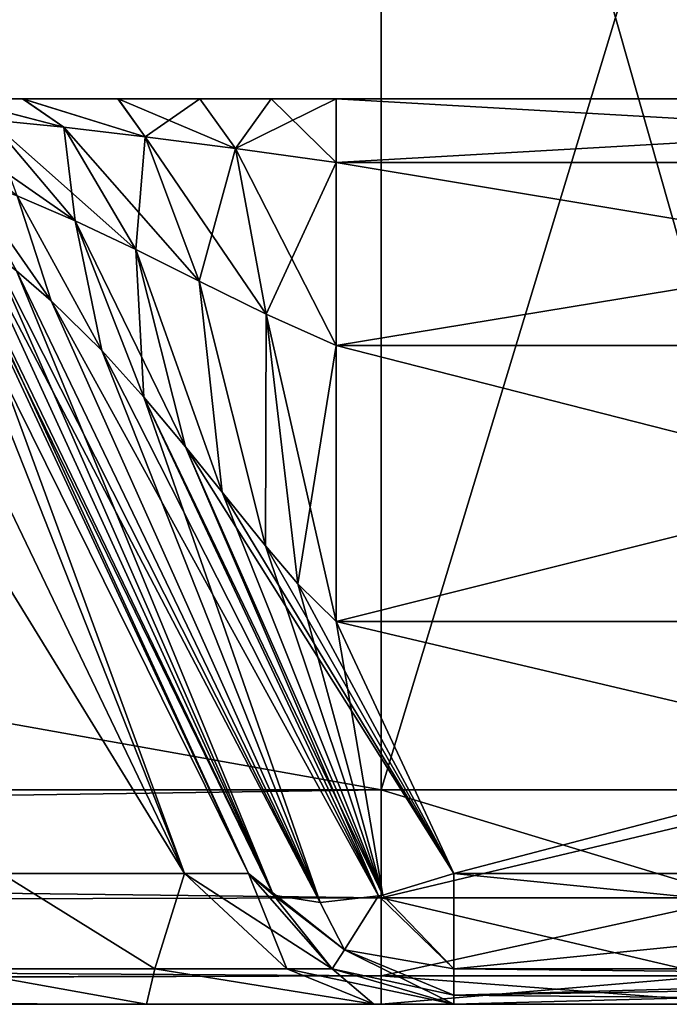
# Model space of a CAD drawing. Header units: millimetres. Extents: x -96 to 96, y -34 to 18.
# Tile 174 of 192: x 73.2 to 74.64, y -32 to -29.83. Entities that reach past the tile are written whole.
import ezdxf

# ---------------------------------------------------------------- set-up
doc = ezdxf.new("R2010")
doc.units = ezdxf.units.MM
doc.header["$LTSCALE"] = 65.185185
for name, color, linetype in [('103', 7, 'CONTINUOUS'), ('104', 7, 'CONTINUOUS'), ('194', 7, 'CONTINUOUS'), ('202', 7, 'CONTINUOUS'), ('218', 7, 'CONTINUOUS'), ('238', 7, 'CONTINUOUS'), ('274', 7, 'CONTINUOUS'), ('285', 7, 'CONTINUOUS'), ('289', 7, 'CONTINUOUS'), ('297', 7, 'CONTINUOUS'), ('311', 7, 'CONTINUOUS'), ('312', 7, 'CONTINUOUS'), ('313', 7, 'CONTINUOUS'), ('359', 7, 'CONTINUOUS'), ('360', 7, 'CONTINUOUS'), ('361', 7, 'CONTINUOUS'), ('396', 7, 'CONTINUOUS'), ('397', 7, 'CONTINUOUS'), ('400', 7, 'CONTINUOUS'), ('401', 7, 'CONTINUOUS'), ('402', 7, 'CONTINUOUS'), ('403', 7, 'CONTINUOUS'), ('404', 7, 'CONTINUOUS'), ('412', 7, 'CONTINUOUS'), ('413', 7, 'CONTINUOUS'), ('414', 7, 'CONTINUOUS'), ('430', 7, 'CONTINUOUS'), ('431', 7, 'CONTINUOUS')]:
    doc.layers.add(name, color=color, linetype=linetype)

msp = doc.modelspace()

# ---------------------------------------------------------------- linework, layer by layer
at = {"layer": '103', "color": 7, "linetype": 'Continuous'}
for points in [[(73.2073, -30, 4.0525), (73.0563, -30, 4.2064), (73.0577, -30, -4.2049), (73.2073, -30, 4.0525)], [(73.2084, -30, -4.0514), (73.2073, -30, 4.0525), (73.0577, -30, -4.2049), (73.2084, -30, -4.0514)], [(73.4182, -30, 3.8872), (73.2073, -30, 4.0525), (73.2084, -30, -4.0514), (73.4182, -30, 3.8872)], [(73.4189, -30, -3.8868), (73.4182, -30, 3.8872), (73.2084, -30, -4.0514), (73.4189, -30, -3.8868)], [(73.5992, -30, 3.7902), (73.4182, -30, 3.8872), (73.4189, -30, -3.8868), (73.5992, -30, 3.7902)], [(73.5996, -30, -3.79), (73.5992, -30, 3.7902), (73.4189, -30, -3.8868), (73.5996, -30, -3.79)], [(73.757, -30, 3.7408), (73.5992, -30, 3.7902), (73.5996, -30, -3.79), (73.757, -30, 3.7408)], [(73.7572, -30, -3.7407), (73.757, -30, 3.7408), (73.5996, -30, -3.79), (73.7572, -30, -3.7407)], [(73.9008, -30, 3.7259), (73.757, -30, 3.7408), (73.9008, -30, -3.7259), (73.9008, -30, 3.7259)], [(73.9008, -30, -3.7259), (73.757, -30, 3.7408), (73.7572, -30, -3.7407), (73.9008, -30, -3.7259)], [(76.3673, -30, 3.7259), (73.9008, -30, 3.7259), (76.3673, -30, -3.7259), (76.3673, -30, 3.7259)], [(76.3673, -30, -3.7259), (73.9008, -30, 3.7259), (73.9008, -30, -3.7259), (76.3673, -30, -3.7259)]]:
    msp.add_3dface(points, dxfattribs=at)
at = {"layer": '104', "color": 7, "linetype": 'Continuous'}
for points in [[(54.7534, -32, -22.7624), (74, -32, -22.7624), (55.0034, -32, -22.6955), (54.7534, -32, -22.7624)], [(74, -32, 22.7624), (54.7534, -32, 22.7624), (71.8417, -32, 20.6603), (74, -32, 22.7624)], [(55.0034, -32, -22.6955), (74, -32, -22.7624), (55.1864, -32, -22.5124), (55.0034, -32, -22.6955)], [(55.1864, -32, -22.5124), (74, -32, -22.7624), (55.2534, -32, -22.2624), (55.1864, -32, -22.5124)], [(74, -32, -22.7624), (59.1524, -32, -20.6603), (55.2534, -32, -22.2624), (74, -32, -22.7624)], [(71.8417, -32, -20.6603), (59.1524, -32, -20.6603), (74, -32, -22.7624), (71.8417, -32, -20.6603)], [(72.7289, -32, -20.4838), (71.8417, -32, -20.6603), (74, -32, -22.7624), (72.7289, -32, -20.4838)], [(72.7289, -32, 20.4838), (74, -32, 22.7624), (71.8417, -32, 20.6603), (72.7289, -32, 20.4838)], [(73.4812, -32, -19.9812), (72.7289, -32, -20.4838), (74, -32, -22.7624), (73.4812, -32, -19.9812)], [(73.4812, -32, 19.9812), (74, -32, 22.7624), (72.7289, -32, 20.4838), (73.4812, -32, 19.9812)], [(73.9838, -32, -19.2289), (73.4812, -32, -19.9812), (74, -32, -22.7624), (73.9838, -32, -19.2289)], [(73.9838, -32, 19.2289), (74, -32, 22.7624), (73.4812, -32, 19.9812), (73.9838, -32, 19.2289)], [(74.1603, -32, -18.3417), (73.9838, -32, -19.2289), (74, -32, -22.7624), (74.1603, -32, -18.3417)], [(74.1603, -32, 18.3417), (74, -32, 22.7624), (73.9838, -32, 19.2289), (74.1603, -32, 18.3417)], [(74.8213, -32, -22.6081), (74.1603, -32, -18.3417), (74, -32, -22.7624), (74.8213, -32, -22.6081)], [(74.8213, -32, 22.6081), (74, -32, 22.7624), (74.1603, -32, 18.3417), (74.8213, -32, 22.6081)], [(76.0311, -32, -21.4967), (74.1603, -32, -6.2512), (75.5306, -32, -22.1661), (76.0311, -32, -21.4967)], [(76.2624, -32, -6.2512), (74.1603, -32, -6.2512), (76.2624, -32, -11.1264), (76.2624, -32, -6.2512)], [(74.1603, -32, -6.2512), (74.1603, -32, -18.3417), (74.8213, -32, -22.6081), (74.1603, -32, -6.2512)], [(75.5306, -32, -22.1661), (74.1603, -32, -6.2512), (74.8213, -32, -22.6081), (75.5306, -32, -22.1661)], [(76.2624, -32, 6.2512), (74.8213, -32, 22.6081), (74.1603, -32, 18.3417), (76.2624, -32, 6.2512)], [(74.1603, -32, 6.2512), (76.2624, -32, 6.2512), (74.1603, -32, 18.3417), (74.1603, -32, 6.2512)], [(74.1603, -32, -6.2512), (76.1, -32, -16), (76.2624, -32, -11.1264), (74.1603, -32, -6.2512)], [(76.1, -32, -16), (74.1603, -32, -6.2512), (76.0311, -32, -21.4967), (76.1, -32, -16)]]:
    msp.add_3dface(points, dxfattribs=at)
at = {"layer": '194', "color": 7, "linetype": 'Continuous'}
for points in [[(74, -31.5262, -23.2618), (54.25, -31.5262, -23.2618), (74, -28, -23.4466), (74, -31.5262, -23.2618)], [(54.25, -31.5262, -23.2618), (54.25, -28, -23.4466), (74, -28, -23.4466), (54.25, -31.5262, -23.2618)]]:
    msp.add_3dface(points, dxfattribs=at)
at = {"layer": '202', "color": 7, "linetype": 'Continuous'}
for points in [[(74, -31.5262, -23.2618), (74, -28, -23.4466), (75.0697, -28, -23.2455), (74, -31.5262, -23.2618)], [(75.0026, -31.5262, -23.0734), (74, -31.5262, -23.2618), (75.0697, -28, -23.2455), (75.0026, -31.5262, -23.0734)]]:
    msp.add_3dface(points, dxfattribs=at)
at = {"layer": '218', "color": 7, "linetype": 'Continuous'}
for points in [[(74, -31.5262, 23.2618), (75.0026, -31.5262, 23.0734), (74, -28, 23.4466), (74, -31.5262, 23.2618)], [(74, -28, 23.4466), (75.0026, -31.5262, 23.0734), (75.0697, -28, 23.2455), (74, -28, 23.4466)]]:
    msp.add_3dface(points, dxfattribs=at)
at = {"layer": '238', "color": 7, "linetype": 'Continuous'}
for points in [[(74, -31.5262, 23.2618), (74, -28, 23.4466), (54.25, -28, 23.4466), (74, -31.5262, 23.2618)], [(74, -31.5262, 23.2618), (54.25, -28, 23.4466), (54.25, -31.5262, 23.2618), (74, -31.5262, 23.2618)]]:
    msp.add_3dface(points, dxfattribs=at)
at = {"layer": '274', "color": 7, "linetype": 'Continuous'}
for points in [[(54.25, -31.8106, -23.1543), (54.25, -31.5262, -23.2618), (74, -31.765, -23.1865), (54.25, -31.8106, -23.1543)], [(54.25, -31.5262, -23.2618), (74, -31.5262, -23.2618), (74, -31.765, -23.1865), (54.25, -31.5262, -23.2618)], [(74, -31.9374, -23.0046), (54.25, -31.8106, -23.1543), (74, -31.765, -23.1865), (74, -31.9374, -23.0046)], [(54.25, -31.9802, -22.9019), (54.25, -31.8106, -23.1543), (74, -31.9374, -23.0046), (54.25, -31.9802, -22.9019)], [(74, -32, -22.7624), (54.25, -31.9802, -22.9019), (74, -31.9374, -23.0046), (74, -32, -22.7624)], [(74, -32, -22.7624), (54.7534, -32, -22.7624), (54.25, -31.9802, -22.9019), (74, -32, -22.7624)]]:
    msp.add_3dface(points, dxfattribs=at)
at = {"layer": '285', "color": 7, "linetype": 'Continuous'}
for points in [[(74, -31.5262, 23.2618), (54.25, -31.5262, 23.2618), (54.25, -31.8106, 23.1543), (74, -31.5262, 23.2618)], [(74, -31.5262, 23.2618), (54.25, -31.8106, 23.1543), (74, -31.765, 23.1865), (74, -31.5262, 23.2618)], [(74, -31.765, 23.1865), (54.25, -31.8106, 23.1543), (74, -31.9374, 23.0046), (74, -31.765, 23.1865)], [(54.25, -31.8106, 23.1543), (54.25, -31.9802, 22.9019), (74, -31.9374, 23.0046), (54.25, -31.8106, 23.1543)], [(54.25, -31.9802, 22.9019), (54.75, -32, 22.7624), (74, -31.9374, 23.0046), (54.25, -31.9802, 22.9019)], [(54.75, -32, 22.7624), (54.7534, -32, 22.7624), (74, -31.9374, 23.0046), (54.75, -32, 22.7624)], [(54.7534, -32, 22.7624), (74, -32, 22.7624), (74, -31.9374, 23.0046), (54.7534, -32, 22.7624)]]:
    msp.add_3dface(points, dxfattribs=at)
at = {"layer": '289', "color": 7, "linetype": 'Continuous'}
for points in [[(74, -31.765, -23.1865), (75.0026, -31.5262, -23.0734), (74.7868, -31.7649, -23.0687), (74, -31.765, -23.1865)], [(74, -31.5262, -23.2618), (75.0026, -31.5262, -23.0734), (74, -31.765, -23.1865), (74, -31.5262, -23.2618)], [(74.7335, -31.9374, -22.8949), (74, -31.9374, -23.0046), (74.7868, -31.7649, -23.0687), (74.7335, -31.9374, -22.8949)], [(74, -31.9374, -23.0046), (74, -31.765, -23.1865), (74.7868, -31.7649, -23.0687), (74, -31.9374, -23.0046)], [(74, -32, -22.7624), (74, -31.9374, -23.0046), (74.7335, -31.9374, -22.8949), (74, -32, -22.7624)], [(74.8213, -32, -22.6081), (74, -32, -22.7624), (74.7335, -31.9374, -22.8949), (74.8213, -32, -22.6081)]]:
    msp.add_3dface(points, dxfattribs=at)
at = {"layer": '297', "color": 7, "linetype": 'Continuous'}
for points in [[(74, -31.5262, 23.2618), (74, -31.765, 23.1865), (74.7867, -31.765, 23.0687), (74, -31.5262, 23.2618)], [(75.0026, -31.5262, 23.0734), (74, -31.5262, 23.2618), (74.7867, -31.765, 23.0687), (75.0026, -31.5262, 23.0734)], [(74, -31.765, 23.1865), (74.7335, -31.9374, 22.8948), (74.7867, -31.765, 23.0687), (74, -31.765, 23.1865)], [(74, -31.765, 23.1865), (74, -31.9374, 23.0046), (74.7335, -31.9374, 22.8948), (74, -31.765, 23.1865)], [(74, -31.9374, 23.0046), (74.8213, -32, 22.6081), (74.7335, -31.9374, 22.8948), (74, -31.9374, 23.0046)], [(74, -32, 22.7624), (74.8213, -32, 22.6081), (74, -31.9374, 23.0046), (74, -32, 22.7624)]]:
    msp.add_3dface(points, dxfattribs=at)
at = {"layer": '311', "color": 7, "linetype": 'Continuous'}
for points in [[(73.5651, -31.7113, 19.0556), (73.1608, -31.7113, 19.6608), (72.8827, -30.2887, 18.9427), (73.5651, -31.7113, 19.0556)], [(73.0028, -30.2887, 18.6528), (73.5651, -31.7113, 19.0556), (72.8827, -30.2887, 18.9427), (73.0028, -30.2887, 18.6528)], [(73.0437, -30.2887, 18.3417), (73.5651, -31.7113, 19.0556), (73.0028, -30.2887, 18.6528), (73.0437, -30.2887, 18.3417)], [(73.7071, -31.7113, 18.3417), (73.5651, -31.7113, 19.0556), (73.0437, -30.2887, 18.3417), (73.7071, -31.7113, 18.3417)]]:
    msp.add_3dface(points, dxfattribs=at)
at = {"layer": '312', "color": 7, "linetype": 'Continuous'}
for points in [[(73.7071, -31.7113, 18.3417), (73.0437, -30.2887, 18.3417), (73.0437, -30.2887, 5.5878), (73.7071, -31.7113, 18.3417)], [(73.7071, -31.7113, 18.3417), (73.0437, -30.2887, 5.5878), (73.7071, -31.7113, 6.2512), (73.7071, -31.7113, 18.3417)], [(73.7071, -31.7113, -18.3417), (73.7071, -31.7113, -6.2512), (73.0437, -30.2887, -18.3417), (73.7071, -31.7113, -18.3417)], [(73.0437, -30.2887, -18.3417), (73.7071, -31.7113, -6.2512), (73.0437, -30.2887, -5.5878), (73.0437, -30.2887, -18.3417)]]:
    msp.add_3dface(points, dxfattribs=at)
at = {"layer": '313', "color": 7, "linetype": 'Continuous'}
for points in [[(73.1608, -31.7113, -19.6608), (73.5651, -31.7113, -19.0556), (72.6917, -30.2887, -19.1917), (73.1608, -31.7113, -19.6608)], [(72.6917, -30.2887, -19.1917), (73.5651, -31.7113, -19.0556), (72.8827, -30.2887, -18.9427), (72.6917, -30.2887, -19.1917)], [(72.8827, -30.2887, -18.9427), (73.5651, -31.7113, -19.0556), (73.0028, -30.2887, -18.6528), (72.8827, -30.2887, -18.9427)], [(73.5651, -31.7113, -19.0556), (73.7071, -31.7113, -18.3417), (73.0028, -30.2887, -18.6528), (73.5651, -31.7113, -19.0556)], [(73.7071, -31.7113, -18.3417), (73.0437, -30.2887, -18.3417), (73.0028, -30.2887, -18.6528), (73.7071, -31.7113, -18.3417)]]:
    msp.add_3dface(points, dxfattribs=at)
at = {"layer": '359', "color": 7, "linetype": 'Continuous'}
for points in [[(73.1608, -31.7113, -19.6608), (73.0466, -31.9217, -20.0001), (73.5001, -31.9217, -19.5466), (73.1608, -31.7113, -19.6608)], [(73.5651, -31.7113, -19.0556), (73.1608, -31.7113, -19.6608), (73.5001, -31.9217, -19.5466), (73.5651, -31.7113, -19.0556)], [(73.5651, -31.7113, -19.0556), (73.5001, -31.9217, -19.5466), (73.7913, -31.9217, -18.9752), (73.5651, -31.7113, -19.0556)], [(73.5651, -31.7113, -19.0556), (73.7913, -31.9217, -18.9752), (73.8916, -31.9217, -18.3417), (73.5651, -31.7113, -19.0556)], [(73.7071, -31.7113, -18.3417), (73.5651, -31.7113, -19.0556), (73.8916, -31.9217, -18.3417), (73.7071, -31.7113, -18.3417)], [(72.7289, -32, -20.4838), (73.4812, -32, -19.9812), (73.0466, -31.9217, -20.0001), (72.7289, -32, -20.4838)], [(73.0466, -31.9217, -20.0001), (73.4812, -32, -19.9812), (73.5001, -31.9217, -19.5466), (73.0466, -31.9217, -20.0001)], [(73.4812, -32, -19.9812), (73.9838, -32, -19.2289), (73.5001, -31.9217, -19.5466), (73.4812, -32, -19.9812)], [(73.5001, -31.9217, -19.5466), (73.9838, -32, -19.2289), (73.7913, -31.9217, -18.9752), (73.5001, -31.9217, -19.5466)], [(73.9838, -32, -19.2289), (74.1603, -32, -18.3417), (73.7913, -31.9217, -18.9752), (73.9838, -32, -19.2289)], [(73.7913, -31.9217, -18.9752), (74.1603, -32, -18.3417), (73.8916, -31.9217, -18.3417), (73.7913, -31.9217, -18.9752)]]:
    msp.add_3dface(points, dxfattribs=at)
at = {"layer": '360', "color": 7, "linetype": 'Continuous'}
for points in [[(73.7071, -31.7113, 18.3417), (73.8916, -31.9217, 6.2512), (73.8916, -31.9217, 18.3417), (73.7071, -31.7113, 18.3417)], [(73.7071, -31.7113, -6.2512), (73.8916, -31.9217, -18.3417), (73.8916, -31.9217, -6.2512), (73.7071, -31.7113, -6.2512)], [(73.7071, -31.7113, 18.3417), (73.7071, -31.7113, 6.2512), (73.8916, -31.9217, 6.2512), (73.7071, -31.7113, 18.3417)], [(73.7071, -31.7113, -6.2512), (73.7071, -31.7113, -18.3417), (73.8916, -31.9217, -18.3417), (73.7071, -31.7113, -6.2512)], [(73.8916, -31.9217, -18.3417), (74.1603, -32, -18.3417), (73.8916, -31.9217, -6.2512), (73.8916, -31.9217, -18.3417)], [(74.1603, -32, -18.3417), (74.1603, -32, -6.2512), (73.8916, -31.9217, -6.2512), (74.1603, -32, -18.3417)], [(74.1603, -32, 6.2512), (74.1603, -32, 18.3417), (73.8916, -31.9217, 18.3417), (74.1603, -32, 6.2512)], [(73.8916, -31.9217, 6.2512), (74.1603, -32, 6.2512), (73.8916, -31.9217, 18.3417), (73.8916, -31.9217, 6.2512)]]:
    msp.add_3dface(points, dxfattribs=at)
at = {"layer": '361', "color": 7, "linetype": 'Continuous'}
for points in [[(73.1608, -31.7113, 19.6608), (73.5001, -31.9217, 19.5466), (73.0466, -31.9217, 20.0001), (73.1608, -31.7113, 19.6608)], [(73.1608, -31.7113, 19.6608), (73.5651, -31.7113, 19.0556), (73.5001, -31.9217, 19.5466), (73.1608, -31.7113, 19.6608)], [(73.5651, -31.7113, 19.0556), (73.7913, -31.9217, 18.9752), (73.5001, -31.9217, 19.5466), (73.5651, -31.7113, 19.0556)], [(73.5651, -31.7113, 19.0556), (73.7071, -31.7113, 18.3417), (73.7913, -31.9217, 18.9752), (73.5651, -31.7113, 19.0556)], [(73.7071, -31.7113, 18.3417), (73.8916, -31.9217, 18.3417), (73.7913, -31.9217, 18.9752), (73.7071, -31.7113, 18.3417)], [(73.4812, -32, 19.9812), (72.7289, -32, 20.4838), (73.0466, -31.9217, 20.0001), (73.4812, -32, 19.9812)], [(73.5001, -31.9217, 19.5466), (73.4812, -32, 19.9812), (73.0466, -31.9217, 20.0001), (73.5001, -31.9217, 19.5466)], [(73.9838, -32, 19.2289), (73.4812, -32, 19.9812), (73.5001, -31.9217, 19.5466), (73.9838, -32, 19.2289)], [(73.7913, -31.9217, 18.9752), (73.9838, -32, 19.2289), (73.5001, -31.9217, 19.5466), (73.7913, -31.9217, 18.9752)], [(73.8916, -31.9217, 18.3417), (73.9838, -32, 19.2289), (73.7913, -31.9217, 18.9752), (73.8916, -31.9217, 18.3417)], [(74.1603, -32, 18.3417), (73.9838, -32, 19.2289), (73.8916, -31.9217, 18.3417), (74.1603, -32, 18.3417)]]:
    msp.add_3dface(points, dxfattribs=at)
at = {"layer": '396', "color": 7, "linetype": 'Continuous'}
for points in [[(76.2916, -31.1548, 5.5385), (74.1603, -31.7113, 5.798), (73.9008, -31.1548, 5.5385), (76.2916, -31.1548, 5.5385)], [(76.2624, -31.7113, 5.798), (74.1603, -31.7113, 5.798), (76.2916, -31.1548, 5.5385), (76.2624, -31.7113, 5.798)]]:
    msp.add_3dface(points, dxfattribs=at)
at = {"layer": '397', "color": 7, "linetype": 'Continuous'}
for points in [[(73.9008, -31.1548, -5.5385), (76.2624, -31.7113, -5.798), (76.2916, -31.1548, -5.5385), (73.9008, -31.1548, -5.5385)], [(74.1603, -31.7113, -5.798), (76.2624, -31.7113, -5.798), (73.9008, -31.1548, -5.5385), (74.1603, -31.7113, -5.798)]]:
    msp.add_3dface(points, dxfattribs=at)
at = {"layer": '400', "color": 7, "linetype": 'Continuous'}
for points in [[(73.9008, -30, 3.7259), (76.3673, -30, 3.7259), (76.358, -30.1411, 4.4638), (73.9008, -30, 3.7259)], [(73.9008, -30.141, 4.4636), (73.9008, -30, 3.7259), (76.358, -30.1411, 4.4638), (73.9008, -30.141, 4.4636)], [(76.3316, -30.5451, 5.0982), (73.9008, -30.141, 4.4636), (76.358, -30.1411, 4.4638), (76.3316, -30.5451, 5.0982)], [(73.9008, -30.5453, 5.0983), (73.9008, -30.141, 4.4636), (76.3316, -30.5451, 5.0982), (73.9008, -30.5453, 5.0983)], [(76.2916, -31.1548, 5.5385), (73.9008, -30.5453, 5.0983), (76.3316, -30.5451, 5.0982), (76.2916, -31.1548, 5.5385)], [(76.2916, -31.1548, 5.5385), (73.9008, -31.1548, 5.5385), (73.9008, -30.5453, 5.0983), (76.2916, -31.1548, 5.5385)]]:
    msp.add_3dface(points, dxfattribs=at)
at = {"layer": '401', "color": 7, "linetype": 'Continuous'}
for points in [[(76.3673, -30, -3.7259), (73.9008, -30, -3.7259), (73.9008, -30.141, -4.4636), (76.3673, -30, -3.7259)], [(76.3673, -30, -3.7259), (73.9008, -30.141, -4.4636), (76.358, -30.1411, -4.4638), (76.3673, -30, -3.7259)], [(73.9008, -30.141, -4.4636), (73.9008, -30.5453, -5.0983), (76.358, -30.1411, -4.4638), (73.9008, -30.141, -4.4636)], [(76.358, -30.1411, -4.4638), (73.9008, -30.5453, -5.0983), (76.3316, -30.5451, -5.0982), (76.358, -30.1411, -4.4638)], [(73.9008, -31.1548, -5.5385), (76.2916, -31.1548, -5.5385), (76.3316, -30.5451, -5.0982), (73.9008, -31.1548, -5.5385)], [(73.9008, -30.5453, -5.0983), (73.9008, -31.1548, -5.5385), (76.3316, -30.5451, -5.0982), (73.9008, -30.5453, -5.0983)]]:
    msp.add_3dface(points, dxfattribs=at)
at = {"layer": '402', "color": 7, "linetype": 'Continuous'}
for points in [[(73.7071, -31.7113, 6.2512), (73.0437, -30.2887, 5.5878), (73.0491, -30.2798, 5.4852), (73.7071, -31.7113, 6.2512)], [(73.7071, -31.7113, 6.2512), (73.0491, -30.2798, 5.4852), (73.7623, -31.7588, 6.0942), (73.7071, -31.7113, 6.2512)], [(73.0491, -30.2798, 5.4852), (73.0973, -30.3085, 5.3919), (73.7623, -31.7588, 6.0942), (73.0491, -30.2798, 5.4852)], [(73.0973, -30.3085, 5.3919), (73.1386, -30.3375, 5.3552), (73.7623, -31.7588, 6.0942), (73.0973, -30.3085, 5.3919)], [(73.1386, -30.3375, 5.3552), (73.1943, -30.3804, 5.3275), (73.7623, -31.7588, 6.0942), (73.1386, -30.3375, 5.3552)], [(73.1943, -30.3804, 5.3275), (73.2709, -30.4463, 5.3128), (73.8651, -31.7753, 5.956), (73.1943, -30.3804, 5.3275)], [(73.7623, -31.7588, 6.0942), (73.1943, -30.3804, 5.3275), (73.8651, -31.7753, 5.956), (73.7623, -31.7588, 6.0942)], [(73.2709, -30.4463, 5.3128), (73.3828, -30.5564, 5.3214), (73.8651, -31.7753, 5.956), (73.2709, -30.4463, 5.3128)], [(73.3828, -30.5564, 5.3214), (73.4758, -30.6591, 5.3465), (73.8651, -31.7753, 5.956), (73.3828, -30.5564, 5.3214)], [(73.8651, -31.7753, 5.956), (73.4758, -30.6591, 5.3465), (73.9942, -31.7607, 5.8582), (73.8651, -31.7753, 5.956)], [(73.4758, -30.6591, 5.3465), (73.5677, -30.7685, 5.382), (73.9942, -31.7607, 5.8582), (73.4758, -30.6591, 5.3465)], [(73.5677, -30.7685, 5.382), (73.6488, -30.8689, 5.4191), (74.0033, -31.7588, 5.8532), (73.5677, -30.7685, 5.382)], [(73.9942, -31.7607, 5.8582), (73.5677, -30.7685, 5.382), (74.0033, -31.7588, 5.8532), (73.9942, -31.7607, 5.8582)], [(73.6488, -30.8689, 5.4191), (73.7446, -30.9877, 5.4665), (74.0033, -31.7588, 5.8532), (73.6488, -30.8689, 5.4191)], [(73.7446, -30.9877, 5.4665), (73.8158, -31.0711, 5.5015), (74.0033, -31.7588, 5.8532), (73.7446, -30.9877, 5.4665)], [(73.8158, -31.0711, 5.5015), (73.9008, -31.1548, 5.5385), (74.0033, -31.7588, 5.8532), (73.8158, -31.0711, 5.5015)], [(73.9008, -31.1548, 5.5385), (74.1603, -31.7113, 5.798), (74.0033, -31.7588, 5.8532), (73.9008, -31.1548, 5.5385)]]:
    msp.add_3dface(points, dxfattribs=at)
at = {"layer": '403', "color": 7, "linetype": 'Continuous'}
for points in [[(73.8916, -31.9217, 6.2512), (73.7071, -31.7113, 6.2512), (73.7623, -31.7588, 6.0942), (73.8916, -31.9217, 6.2512)], [(74.0033, -31.7588, 5.8532), (74.1603, -31.7113, 5.798), (74.1603, -31.9217, 5.9825), (74.0033, -31.7588, 5.8532)], [(73.7623, -31.7588, 6.0942), (73.8651, -31.7753, 5.956), (73.9186, -31.8794, 6.0328), (73.7623, -31.7588, 6.0942)], [(73.8916, -31.9217, 6.2512), (73.7623, -31.7588, 6.0942), (73.9186, -31.8794, 6.0328), (73.8916, -31.9217, 6.2512)], [(73.8651, -31.7753, 5.956), (73.9942, -31.7607, 5.8582), (73.9186, -31.8794, 6.0328), (73.8651, -31.7753, 5.956)], [(73.9942, -31.7607, 5.8582), (74.1603, -31.9217, 5.9825), (73.9186, -31.8794, 6.0328), (73.9942, -31.7607, 5.8582)], [(73.9942, -31.7607, 5.8582), (74.0033, -31.7588, 5.8532), (74.1603, -31.9217, 5.9825), (73.9942, -31.7607, 5.8582)], [(74.1603, -32, 6.2512), (73.8916, -31.9217, 6.2512), (73.9186, -31.8794, 6.0328), (74.1603, -32, 6.2512)], [(74.1603, -31.98, 6.1112), (74.1603, -32, 6.2512), (73.9186, -31.8794, 6.0328), (74.1603, -31.98, 6.1112)], [(74.1603, -31.9217, 5.9825), (74.1603, -31.98, 6.1112), (73.9186, -31.8794, 6.0328), (74.1603, -31.9217, 5.9825)]]:
    msp.add_3dface(points, dxfattribs=at)
at = {"layer": '404', "color": 7, "linetype": 'Continuous'}
for points in [[(74.1603, -31.7113, 5.798), (76.2624, -31.7113, 5.798), (76.2624, -31.9217, 5.9825), (74.1603, -31.7113, 5.798)], [(74.1603, -31.9217, 5.9825), (74.1603, -31.7113, 5.798), (76.2624, -31.9217, 5.9825), (74.1603, -31.9217, 5.9825)], [(74.1603, -31.98, 6.1112), (74.1603, -31.9217, 5.9825), (76.2624, -31.9434, 6.02), (74.1603, -31.98, 6.1112)], [(76.2624, -31.9434, 6.02), (74.1603, -31.9217, 5.9825), (76.2624, -31.9217, 5.9825), (76.2624, -31.9434, 6.02)], [(76.2624, -32, 6.2512), (74.1603, -31.98, 6.1112), (76.2624, -31.9434, 6.02), (76.2624, -32, 6.2512)], [(76.2624, -32, 6.2512), (74.1603, -32, 6.2512), (74.1603, -31.98, 6.1112), (76.2624, -32, 6.2512)]]:
    msp.add_3dface(points, dxfattribs=at)
at = {"layer": '412', "color": 7, "linetype": 'Continuous'}
for points in [[(76.2624, -31.7113, -5.798), (74.1603, -31.7113, -5.798), (74.1603, -31.9217, -5.9825), (76.2624, -31.7113, -5.798)], [(76.2624, -31.9217, -5.9825), (76.2624, -31.7113, -5.798), (74.1603, -31.9217, -5.9825), (76.2624, -31.9217, -5.9825)], [(74.1603, -31.98, -6.1112), (76.2624, -31.9217, -5.9825), (74.1603, -31.9217, -5.9825), (74.1603, -31.98, -6.1112)], [(76.2624, -31.9434, -6.02), (76.2624, -31.9217, -5.9825), (74.1603, -31.98, -6.1112), (76.2624, -31.9434, -6.02)], [(74.1603, -32, -6.2512), (76.2624, -32, -6.2512), (76.2624, -31.9434, -6.02), (74.1603, -32, -6.2512)], [(74.1603, -32, -6.2512), (76.2624, -31.9434, -6.02), (74.1603, -31.98, -6.1112), (74.1603, -32, -6.2512)]]:
    msp.add_3dface(points, dxfattribs=at)
at = {"layer": '413', "color": 7, "linetype": 'Continuous'}
for points in [[(73.7071, -31.7113, -6.2512), (73.8916, -31.9217, -6.2512), (73.9186, -31.8794, -6.0328), (73.7071, -31.7113, -6.2512)], [(73.7623, -31.7588, -6.0942), (73.7071, -31.7113, -6.2512), (73.9186, -31.8794, -6.0328), (73.7623, -31.7588, -6.0942)], [(74.1603, -31.9217, -5.9825), (74.1603, -31.7113, -5.798), (74.0033, -31.7588, -5.8532), (74.1603, -31.9217, -5.9825)], [(73.8651, -31.7753, -5.956), (73.7623, -31.7588, -6.0942), (73.9186, -31.8794, -6.0328), (73.8651, -31.7753, -5.956)], [(73.9942, -31.7607, -5.8582), (73.8651, -31.7753, -5.956), (73.9186, -31.8794, -6.0328), (73.9942, -31.7607, -5.8582)], [(74.1603, -31.9217, -5.9825), (73.9942, -31.7607, -5.8582), (73.9186, -31.8794, -6.0328), (74.1603, -31.9217, -5.9825)], [(73.9942, -31.7607, -5.8582), (74.1603, -31.9217, -5.9825), (74.0033, -31.7588, -5.8532), (73.9942, -31.7607, -5.8582)], [(73.8916, -31.9217, -6.2512), (74.1603, -31.98, -6.1112), (73.9186, -31.8794, -6.0328), (73.8916, -31.9217, -6.2512)], [(74.1603, -31.98, -6.1112), (74.1603, -31.9217, -5.9825), (73.9186, -31.8794, -6.0328), (74.1603, -31.98, -6.1112)], [(73.8916, -31.9217, -6.2512), (74.1603, -32, -6.2512), (74.1603, -31.98, -6.1112), (73.8916, -31.9217, -6.2512)]]:
    msp.add_3dface(points, dxfattribs=at)
at = {"layer": '414', "color": 7, "linetype": 'Continuous'}
for points in [[(73.0437, -30.2887, -5.5878), (73.7623, -31.7588, -6.0942), (73.0491, -30.2798, -5.4852), (73.0437, -30.2887, -5.5878)], [(73.0437, -30.2887, -5.5878), (73.7071, -31.7113, -6.2512), (73.7623, -31.7588, -6.0942), (73.0437, -30.2887, -5.5878)], [(73.0491, -30.2798, -5.4852), (73.7623, -31.7588, -6.0942), (73.0973, -30.3085, -5.3919), (73.0491, -30.2798, -5.4852)], [(73.7623, -31.7588, -6.0942), (73.8651, -31.7753, -5.956), (73.0973, -30.3085, -5.3919), (73.7623, -31.7588, -6.0942)], [(73.0973, -30.3085, -5.3919), (73.8651, -31.7753, -5.956), (73.1386, -30.3375, -5.3552), (73.0973, -30.3085, -5.3919)], [(73.1386, -30.3375, -5.3552), (73.8651, -31.7753, -5.956), (73.1943, -30.3804, -5.3275), (73.1386, -30.3375, -5.3552)], [(73.1943, -30.3804, -5.3275), (73.8651, -31.7753, -5.956), (73.2709, -30.4463, -5.3128), (73.1943, -30.3804, -5.3275)], [(73.8651, -31.7753, -5.956), (73.9942, -31.7607, -5.8582), (73.2709, -30.4463, -5.3128), (73.8651, -31.7753, -5.956)], [(73.2709, -30.4463, -5.3128), (73.9942, -31.7607, -5.8582), (73.3828, -30.5564, -5.3214), (73.2709, -30.4463, -5.3128)], [(73.3828, -30.5564, -5.3214), (73.9942, -31.7607, -5.8582), (73.4758, -30.6591, -5.3465), (73.3828, -30.5564, -5.3214)], [(73.4758, -30.6591, -5.3465), (74.0033, -31.7588, -5.8532), (73.5677, -30.7685, -5.382), (73.4758, -30.6591, -5.3465)], [(73.9942, -31.7607, -5.8582), (74.0033, -31.7588, -5.8532), (73.4758, -30.6591, -5.3465), (73.9942, -31.7607, -5.8582)], [(73.5677, -30.7685, -5.382), (74.1603, -31.7113, -5.798), (73.6488, -30.8689, -5.4191), (73.5677, -30.7685, -5.382)], [(74.0033, -31.7588, -5.8532), (74.1603, -31.7113, -5.798), (73.5677, -30.7685, -5.382), (74.0033, -31.7588, -5.8532)], [(73.6488, -30.8689, -5.4191), (74.1603, -31.7113, -5.798), (73.7446, -30.9877, -5.4665), (73.6488, -30.8689, -5.4191)], [(73.7446, -30.9877, -5.4665), (74.1603, -31.7113, -5.798), (73.8158, -31.0711, -5.5015), (73.7446, -30.9877, -5.4665)], [(74.1603, -31.7113, -5.798), (73.9008, -31.1548, -5.5385), (73.8158, -31.0711, -5.5015), (74.1603, -31.7113, -5.798)]]:
    msp.add_3dface(points, dxfattribs=at)
at = {"layer": '430', "color": 7, "linetype": 'Continuous'}
for points in [[(73.0577, -30, -4.2049), (73.1343, -30.0464, -4.6066), (73.299, -30.0632, -4.5125), (73.0577, -30, -4.2049)], [(73.2084, -30, -4.0514), (73.0577, -30, -4.2049), (73.299, -30.0632, -4.5125), (73.2084, -30, -4.0514)], [(73.4189, -30, -3.8868), (73.2084, -30, -4.0514), (73.4785, -30.0842, -4.4491), (73.4189, -30, -3.8868)], [(73.2084, -30, -4.0514), (73.299, -30.0632, -4.5125), (73.4785, -30.0842, -4.4491), (73.2084, -30, -4.0514)], [(73.5996, -30, -3.79), (73.4189, -30, -3.8868), (73.6784, -30.11, -4.4243), (73.5996, -30, -3.79)], [(73.4189, -30, -3.8868), (73.4785, -30.0842, -4.4491), (73.6784, -30.11, -4.4243), (73.4189, -30, -3.8868)], [(73.7572, -30, -3.7407), (73.5996, -30, -3.79), (73.6784, -30.11, -4.4243), (73.7572, -30, -3.7407)], [(73.9008, -30.141, -4.4636), (73.7572, -30, -3.7407), (73.6784, -30.11, -4.4243), (73.9008, -30.141, -4.4636)], [(73.9008, -30, -3.7259), (73.7572, -30, -3.7407), (73.9008, -30.141, -4.4636), (73.9008, -30, -3.7259)], [(72.9845, -30.0336, -4.733), (73.3238, -30.2698, -5.0276), (73.1343, -30.0464, -4.6066), (72.9845, -30.0336, -4.733)], [(73.1954, -30.2147, -5.065), (73.3238, -30.2698, -5.0276), (72.9845, -30.0336, -4.733), (73.1954, -30.2147, -5.065)], [(73.3238, -30.2698, -5.0276), (73.458, -30.3332, -5.0144), (73.1343, -30.0464, -4.6066), (73.3238, -30.2698, -5.0276)], [(73.1343, -30.0464, -4.6066), (73.458, -30.3332, -5.0144), (73.299, -30.0632, -4.5125), (73.1343, -30.0464, -4.6066)], [(73.458, -30.3332, -5.0144), (73.598, -30.4027, -5.0209), (73.299, -30.0632, -4.5125), (73.458, -30.3332, -5.0144)], [(73.299, -30.0632, -4.5125), (73.598, -30.4027, -5.0209), (73.4785, -30.0842, -4.4491), (73.299, -30.0632, -4.5125)], [(73.598, -30.4027, -5.0209), (73.7461, -30.4759, -5.0472), (73.4785, -30.0842, -4.4491), (73.598, -30.4027, -5.0209)], [(73.4785, -30.0842, -4.4491), (73.7461, -30.4759, -5.0472), (73.6784, -30.11, -4.4243), (73.4785, -30.0842, -4.4491)], [(73.7461, -30.4759, -5.0472), (73.9008, -30.5453, -5.0983), (73.6784, -30.11, -4.4243), (73.7461, -30.4759, -5.0472)], [(73.9008, -30.5453, -5.0983), (73.9008, -30.141, -4.4636), (73.6784, -30.11, -4.4243), (73.9008, -30.5453, -5.0983)], [(73.0779, -30.1701, -5.1342), (73.2709, -30.4463, -5.3128), (73.1954, -30.2147, -5.065), (73.0779, -30.1701, -5.1342)], [(73.1943, -30.3804, -5.3275), (73.2709, -30.4463, -5.3128), (73.0779, -30.1701, -5.1342), (73.1943, -30.3804, -5.3275)], [(73.1954, -30.2147, -5.065), (73.3828, -30.5564, -5.3214), (73.3238, -30.2698, -5.0276), (73.1954, -30.2147, -5.065)], [(73.2709, -30.4463, -5.3128), (73.3828, -30.5564, -5.3214), (73.1954, -30.2147, -5.065), (73.2709, -30.4463, -5.3128)], [(73.3238, -30.2698, -5.0276), (73.5677, -30.7685, -5.382), (73.458, -30.3332, -5.0144), (73.3238, -30.2698, -5.0276)], [(73.4758, -30.6591, -5.3465), (73.5677, -30.7685, -5.382), (73.3238, -30.2698, -5.0276), (73.4758, -30.6591, -5.3465)], [(73.3828, -30.5564, -5.3214), (73.4758, -30.6591, -5.3465), (73.3238, -30.2698, -5.0276), (73.3828, -30.5564, -5.3214)], [(73.5677, -30.7685, -5.382), (73.6488, -30.8689, -5.4191), (73.458, -30.3332, -5.0144), (73.5677, -30.7685, -5.382)], [(73.458, -30.3332, -5.0144), (73.6488, -30.8689, -5.4191), (73.598, -30.4027, -5.0209), (73.458, -30.3332, -5.0144)], [(73.6488, -30.8689, -5.4191), (73.7446, -30.9877, -5.4665), (73.598, -30.4027, -5.0209), (73.6488, -30.8689, -5.4191)], [(73.598, -30.4027, -5.0209), (73.7446, -30.9877, -5.4665), (73.7461, -30.4759, -5.0472), (73.598, -30.4027, -5.0209)], [(73.7446, -30.9877, -5.4665), (73.8158, -31.0711, -5.5015), (73.7461, -30.4759, -5.0472), (73.7446, -30.9877, -5.4665)], [(73.9008, -31.1548, -5.5385), (73.9008, -30.5453, -5.0983), (73.7461, -30.4759, -5.0472), (73.9008, -31.1548, -5.5385)], [(73.8158, -31.0711, -5.5015), (73.9008, -31.1548, -5.5385), (73.7461, -30.4759, -5.0472), (73.8158, -31.0711, -5.5015)]]:
    msp.add_3dface(points, dxfattribs=at)
at = {"layer": '431', "color": 7, "linetype": 'Continuous'}
for points in [[(73.0563, -30, 4.2064), (73.2073, -30, 4.0525), (73.299, -30.0632, 4.5125), (73.0563, -30, 4.2064)], [(73.0563, -30, 4.2064), (73.299, -30.0632, 4.5125), (73.1343, -30.0464, 4.6066), (73.0563, -30, 4.2064)], [(73.2073, -30, 4.0525), (73.4182, -30, 3.8872), (73.4785, -30.0842, 4.4491), (73.2073, -30, 4.0525)], [(73.2073, -30, 4.0525), (73.4785, -30.0842, 4.4491), (73.299, -30.0632, 4.5125), (73.2073, -30, 4.0525)], [(73.4182, -30, 3.8872), (73.5992, -30, 3.7902), (73.4785, -30.0842, 4.4491), (73.4182, -30, 3.8872)], [(73.5992, -30, 3.7902), (73.6784, -30.11, 4.4243), (73.4785, -30.0842, 4.4491), (73.5992, -30, 3.7902)], [(73.5992, -30, 3.7902), (73.757, -30, 3.7408), (73.6784, -30.11, 4.4243), (73.5992, -30, 3.7902)], [(73.757, -30, 3.7408), (73.9008, -30, 3.7259), (73.6784, -30.11, 4.4243), (73.757, -30, 3.7408)], [(73.9008, -30, 3.7259), (73.9008, -30.141, 4.4636), (73.6784, -30.11, 4.4243), (73.9008, -30, 3.7259)], [(73.299, -30.0632, 4.5125), (73.3238, -30.2698, 5.0276), (73.1343, -30.0464, 4.6066), (73.299, -30.0632, 4.5125)], [(73.3238, -30.2698, 5.0276), (73.1954, -30.2147, 5.065), (73.1343, -30.0464, 4.6066), (73.3238, -30.2698, 5.0276)], [(73.458, -30.3332, 5.0144), (73.3238, -30.2698, 5.0276), (73.299, -30.0632, 4.5125), (73.458, -30.3332, 5.0144)], [(73.4785, -30.0842, 4.4491), (73.458, -30.3332, 5.0144), (73.299, -30.0632, 4.5125), (73.4785, -30.0842, 4.4491)], [(73.598, -30.4027, 5.0209), (73.458, -30.3332, 5.0144), (73.4785, -30.0842, 4.4491), (73.598, -30.4027, 5.0209)], [(73.6784, -30.11, 4.4243), (73.598, -30.4027, 5.0209), (73.4785, -30.0842, 4.4491), (73.6784, -30.11, 4.4243)], [(73.7461, -30.4759, 5.0472), (73.598, -30.4027, 5.0209), (73.6784, -30.11, 4.4243), (73.7461, -30.4759, 5.0472)], [(73.9008, -30.141, 4.4636), (73.7461, -30.4759, 5.0472), (73.6784, -30.11, 4.4243), (73.9008, -30.141, 4.4636)], [(73.9008, -30.141, 4.4636), (73.9008, -30.5453, 5.0983), (73.7461, -30.4759, 5.0472), (73.9008, -30.141, 4.4636)], [(73.1954, -30.2147, 5.065), (73.2709, -30.4463, 5.3128), (73.0779, -30.1701, 5.1342), (73.1954, -30.2147, 5.065)], [(73.2709, -30.4463, 5.3128), (73.1943, -30.3804, 5.3275), (73.0779, -30.1701, 5.1342), (73.2709, -30.4463, 5.3128)], [(73.3238, -30.2698, 5.0276), (73.3828, -30.5564, 5.3214), (73.1954, -30.2147, 5.065), (73.3238, -30.2698, 5.0276)], [(73.3828, -30.5564, 5.3214), (73.2709, -30.4463, 5.3128), (73.1954, -30.2147, 5.065), (73.3828, -30.5564, 5.3214)], [(73.4758, -30.6591, 5.3465), (73.3828, -30.5564, 5.3214), (73.3238, -30.2698, 5.0276), (73.4758, -30.6591, 5.3465)], [(73.458, -30.3332, 5.0144), (73.4758, -30.6591, 5.3465), (73.3238, -30.2698, 5.0276), (73.458, -30.3332, 5.0144)], [(73.5677, -30.7685, 5.382), (73.4758, -30.6591, 5.3465), (73.458, -30.3332, 5.0144), (73.5677, -30.7685, 5.382)], [(73.598, -30.4027, 5.0209), (73.6488, -30.8689, 5.4191), (73.458, -30.3332, 5.0144), (73.598, -30.4027, 5.0209)], [(73.6488, -30.8689, 5.4191), (73.5677, -30.7685, 5.382), (73.458, -30.3332, 5.0144), (73.6488, -30.8689, 5.4191)], [(73.7461, -30.4759, 5.0472), (73.7446, -30.9877, 5.4665), (73.598, -30.4027, 5.0209), (73.7461, -30.4759, 5.0472)], [(73.7446, -30.9877, 5.4665), (73.6488, -30.8689, 5.4191), (73.598, -30.4027, 5.0209), (73.7446, -30.9877, 5.4665)], [(73.8158, -31.0711, 5.5015), (73.7446, -30.9877, 5.4665), (73.7461, -30.4759, 5.0472), (73.8158, -31.0711, 5.5015)], [(73.9008, -30.5453, 5.0983), (73.8158, -31.0711, 5.5015), (73.7461, -30.4759, 5.0472), (73.9008, -30.5453, 5.0983)], [(73.9008, -30.5453, 5.0983), (73.9008, -31.1548, 5.5385), (73.8158, -31.0711, 5.5015), (73.9008, -30.5453, 5.0983)]]:
    msp.add_3dface(points, dxfattribs=at)

doc.saveas('drawing.dxf')
